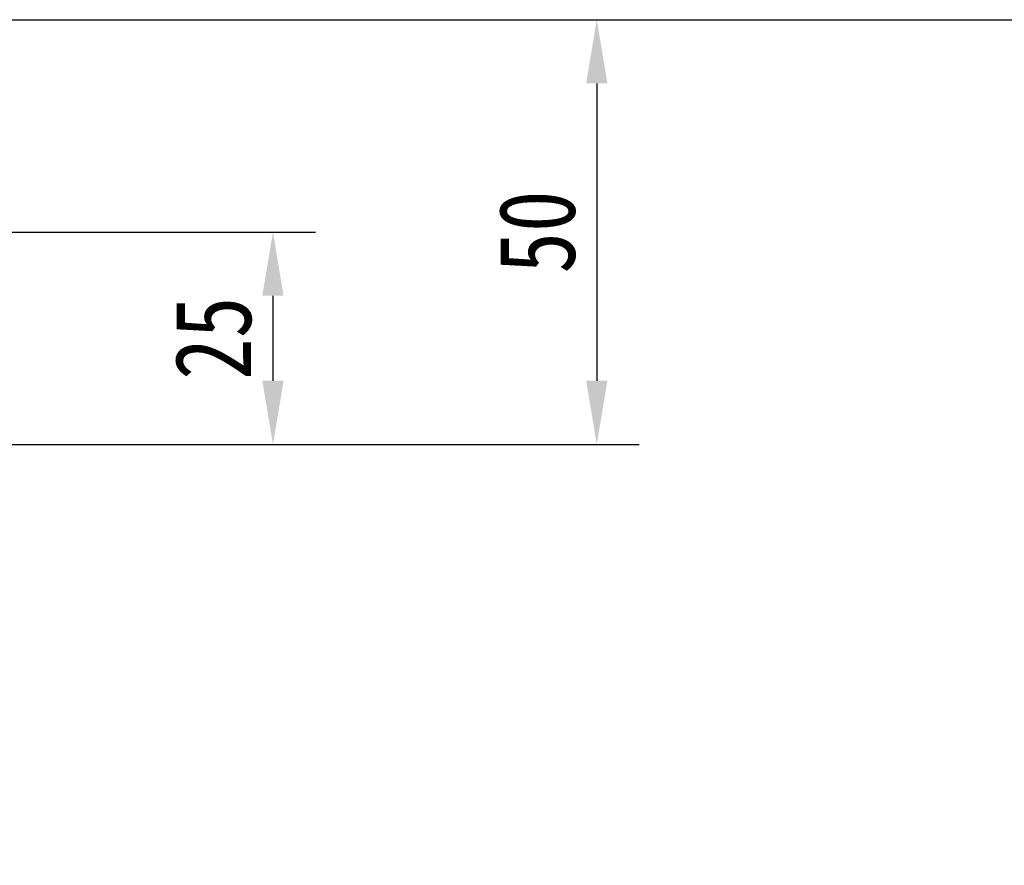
# Model space of a CAD drawing. Header units: millimetres. Extents: x 8853 to 11418, y 45 to 1005.
# Tile 199 of 256: x 10923 to 11038, y 519 to 618. Entities that reach past the tile are written whole.
import ezdxf

# ---------------------------------------------------------------- set-up
doc = ezdxf.new("R2010")
doc.units = ezdxf.units.MM
doc.styles.get("Standard").update_dxf_attribs({"font": '仿宋_GB2312_0.TTF', "width": 0.8})
doc.dimstyles.new('ISO-35.1', dxfattribs={"dimtxt": 9, "dimasz": 7.5, "dimexe": 5, "dimexo": 0.625, "dimgap": 2.5, "dimtad": 1, "dimdsep": 46, "dimtxsty": 'Standard', "dimcen": 2.5, "dimadec": 0, "dimazin": 0, "dimtfac": 1, "dimtmove": 0, "dimatfit": 3, "dimfxl": 0, "dimarcsym": 0})

# ---------------------------------------------------------------- blocks, each defined once
blk = doc.blocks.new('*D80')
at = {"color": 0, "lineweight": -2, "transparency": 16777216}
for p, q in [((10834.19, 618.23), (10995.49, 618.23)), ((10990.49, 610.73), (10990.49, 575.73)), ((10886.81, 568.23), (10995.49, 568.23))]:
    blk.add_line(p, q, dxfattribs=at)
at = {"color": 0, "lineweight": 9, "transparency": 16777216}
for points in [[(10989.24, 610.73), (10991.74, 610.73), (10990.49, 618.23)], [(10989.24, 575.73), (10991.74, 575.73), (10990.49, 568.23)]]:
    blk.add_solid(points, dxfattribs=at)
at = {"layer": 'Defpoints', "color": 0, "lineweight": 9, "transparency": 16777216}
for p in [(10833.56, 618.23), (10886.18, 568.23), (10990.49, 568.23)]:
    blk.add_point(p, dxfattribs=at)
at = {"color": 0, "lineweight": 9, "transparency": 16777216, "insert": (10983.49, 593.23), "char_height": 9, "attachment_point": 5, "rotation": 90}
blk.add_mtext('50', dxfattribs=at)
blk = doc.blocks.new('*D81')
at = {"color": 0, "lineweight": -2, "transparency": 16777216}
for p, q in [((10894.34, 593.23), (10957.38, 593.23)), ((10952.38, 585.73), (10952.38, 575.73)), ((10893.42, 568.23), (10957.38, 568.23))]:
    blk.add_line(p, q, dxfattribs=at)
at = {"color": 0, "lineweight": 9, "transparency": 16777216}
for points in [[(10951.13, 585.73), (10953.63, 585.73), (10952.38, 593.23)], [(10951.13, 575.73), (10953.63, 575.73), (10952.38, 568.23)]]:
    blk.add_solid(points, dxfattribs=at)
at = {"layer": 'Defpoints', "color": 0, "lineweight": 9, "transparency": 16777216}
for p in [(10893.72, 593.23), (10892.8, 568.23), (10952.38, 568.23)]:
    blk.add_point(p, dxfattribs=at)
at = {"color": 0, "lineweight": 9, "transparency": 16777216, "insert": (10945.38, 580.73), "char_height": 9, "attachment_point": 5, "rotation": 90}
blk.add_mtext('25', dxfattribs=at)
blk = doc.blocks.new('*D72')
at = {"color": 0, "lineweight": -2, "transparency": 16777216}
for p, q in [((10888.19, 618.23), (11340.17, 618.23)), ((11335.17, 610.73), (11335.17, 434.54)), ((11229.4, 427.04), (11340.17, 427.04))]:
    blk.add_line(p, q, dxfattribs=at)
at = {"color": 0, "lineweight": 9, "transparency": 16777216}
for points in [[(11333.92, 610.73), (11336.42, 610.73), (11335.17, 618.23)], [(11333.92, 434.54), (11336.42, 434.54), (11335.17, 427.04)]]:
    blk.add_solid(points, dxfattribs=at)
at = {"layer": 'Defpoints', "color": 0, "lineweight": 9, "transparency": 16777216}
for p in [(10887.56, 618.23), (11228.77, 427.04), (11335.17, 427.04)]:
    blk.add_point(p, dxfattribs=at)
at = {"color": 0, "lineweight": 9, "transparency": 16777216, "insert": (11328.17, 522.63), "char_height": 9, "attachment_point": 5, "rotation": 90}
blk.add_mtext('2R+50', dxfattribs=at)

msp = doc.modelspace()

# ---------------------------------------------------------------- dimensions: what is measured, and where the dimension line sits
at = {"color": 5, "lineweight": 9}
for base, p1, p2, picture, middle in [((10990.491, 568.228), (10833.562, 618.228), (10886.181, 568.228), '*D80', (10983.491, 593.228)), ((10952.375, 568.228), (10893.715, 593.228), (10892.796, 568.228), '*D81', (10945.375, 580.728))]:
    dim = msp.add_linear_dim(base=base, p1=p1, p2=p2, angle=90, dimstyle='ISO-35.1', dxfattribs=at)
    dim.commit()
    dim.dimension.update_dxf_attribs({"geometry": picture, "text_midpoint": middle})
dim = msp.add_linear_dim(base=(11335.17, 427.04), p1=(10887.562, 618.228), p2=(11228.773, 427.04), angle=90, text='2R+50', dimstyle='ISO-35.1', dxfattribs=at)
dim.commit()
dim.dimension.update_dxf_attribs({"geometry": '*D72', "text_midpoint": (11328.17, 522.634)})

doc.saveas('drawing.dxf')
